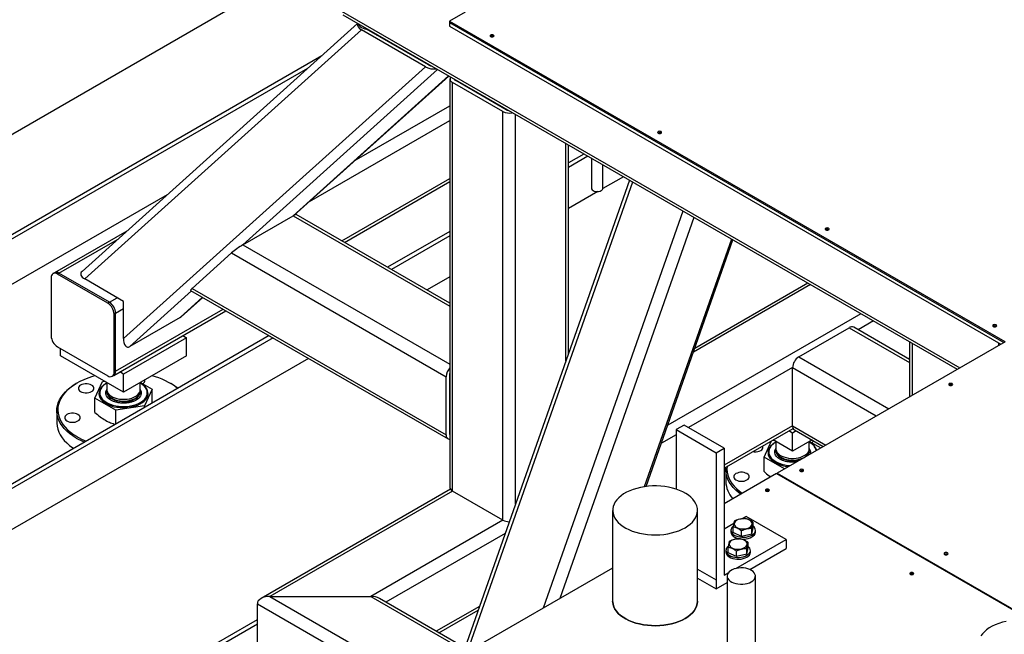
# Model space of a CAD drawing. Header units: millimetres. Extents: x 0 to 849, y 0 to 594.
# Tile 41 of 84: x 330 to 362, y 533 to 553. Entities that reach past the tile are written whole.
import ezdxf

# ---------------------------------------------------------------- set-up
doc = ezdxf.new("R2010")
doc.units = ezdxf.units.MM
doc.layers.add('TRAIT-FORT', color=4, linetype='Continuous', lineweight=25)

msp = doc.modelspace()

# ---------------------------------------------------------------- linework, layer by layer
at = {"layer": 'TRAIT-FORT', "color": 4, "linetype": 'Continuous', "lineweight": 25}
for p, q in [((340.067, 555.234), (273.314, 516.698)), ((340.539, 553.446), (360.451, 541.951)), ((340.657, 553.281), (360.368, 541.902)), ((344.58, 553.373), (344.074, 553.082)), ((341.128, 553.009), (332.288, 545.046)), ((344.074, 553.082), (361.892, 542.796)), ((344.074, 553.082), (344.074, 553.038)), ((344.074, 553.038), (361.866, 542.767)), ((344.074, 553.038), (344.074, 552.921)), ((344.074, 552.921), (361.765, 542.709)), ((332.373, 544.804), (341.252, 552.801)), ((343.303, 551.617), (341.252, 552.801)), ((343.404, 551.675), (341.418, 552.822)), ((341.6, 552.716), (341.614, 552.729)), ((341.751, 552.63), (341.764, 552.642)), ((277.228, 515.751), (339.987, 551.981)), ((333.619, 542.895), (343.303, 551.617)), ((277.354, 515.678), (339.536, 551.575)), ((337.447, 545.898), (343.696, 551.527)), ((339.064, 546.832), (344.049, 551.322)), ((339.08, 546.841), (344.053, 551.32)), ((344.092, 551.23), (344.092, 538.107)), ((345.792, 550.18), (344.175, 551.113)), ((344.175, 537.99), (344.175, 551.113)), ((344.277, 551.171), (344.277, 551.191)), ((345.893, 550.238), (344.277, 551.171)), ((341.024, 548.592), (344.092, 550.363)), ((345.792, 537.057), (345.792, 550.18)), ((345.893, 550.238), (345.893, 550.258)), ((346.196, 537.58), (346.196, 550.083)), ((339.582, 547.293), (344.092, 549.896)), ((347.812, 542.177), (347.812, 549.15)), ((347.896, 542.414), (347.896, 549.102)), ((348.393, 548.815), (347.896, 548.528)), ((348.519, 548.742), (347.896, 548.382)), ((348.63, 548.678), (348.63, 547.719)), ((349, 547.719), (349, 548.464)), ((340.623, 546.028), (344.092, 548.03)), ((340.707, 545.979), (344.092, 547.933)), ((349.851, 547.974), (344.493, 532.738)), ((349.952, 547.915), (344.646, 532.826)), ((349.656, 548.086), (348.999, 547.707)), ((277.354, 514.22), (335.028, 547.514)), ((348.837, 547.613), (347.896, 547.07)), ((344.092, 544.025), (339.16, 546.872)), ((351.568, 546.982), (347.086, 534.235)), ((337.447, 545.898), (339.064, 546.832)), ((339.064, 546.832), (344.092, 543.929)), ((351.921, 546.779), (347.617, 534.542)), ((333.726, 546.341), (331.406, 545.002)), ((344.092, 546.332), (342.094, 545.179)), ((331.549, 544.988), (333.427, 546.072)), ((337.447, 545.898), (344.092, 542.063)), ((344.092, 546.186), (342.22, 545.106)), ((353.122, 546.085), (350.325, 538.13)), ((350.388, 538.139), (353.172, 546.056)), ((335.825, 544.502), (337.087, 545.64)), ((337.087, 545.64), (343.973, 541.664)), ((331.406, 545.002), (331.355, 544.973)), ((331.549, 544.988), (331.498, 544.959)), ((333.114, 544.026), (331.498, 544.959)), ((333.165, 544.055), (331.549, 544.988)), ((331.296, 544.842), (331.296, 542.976)), ((333.619, 544.084), (332.373, 544.804)), ((344.092, 544.874), (343.357, 544.45)), ((355.576, 544.668), (351.947, 542.573)), ((333.821, 542.632), (335.804, 544.418)), ((335.772, 544.436), (344.033, 539.667)), ((335.825, 544.502), (343.973, 539.798)), ((355.66, 544.62), (351.905, 542.452)), ((333.165, 544.055), (333.114, 544.026)), ((333.165, 544.055), (333.417, 544.201)), ((333.619, 542.895), (333.619, 544.084)), ((335.438, 543.566), (336.157, 544.214)), ((335.472, 543.591), (336.161, 544.211)), ((333.308, 541.708), (336.903, 543.783)), ((333.367, 543.705), (333.316, 543.676)), ((333.367, 543.705), (333.619, 543.851)), ((333.367, 541.839), (336.819, 543.832)), ((333.367, 541.839), (333.367, 543.705)), ((357.276, 543.687), (351.081, 540.111)), ((333.316, 541.809), (333.316, 543.676)), ((335.438, 543.566), (333.821, 542.632)), ((357.68, 543.454), (357.189, 543.17)), ((355.287, 542.305), (356.903, 543.238)), ((356.903, 543.238), (358.84, 542.12)), ((358.84, 542.217), (357.046, 543.253)), ((338.29, 542.983), (284.173, 511.742)), ((338.416, 542.91), (284.299, 511.669)), ((335.64, 542.917), (333.619, 541.751)), ((335.521, 542.986), (335.64, 542.917)), ((335.64, 542.334), (335.64, 542.917)), ((361.904, 542.789), (354.591, 538.568)), ((358.84, 542.784), (358.84, 541.02)), ((358.924, 542.736), (358.924, 541.069)), ((361.702, 542.672), (361.702, 542.745)), ((331.498, 542.626), (333.114, 541.693)), ((331.599, 542.334), (331.599, 542.567)), ((339.552, 542.254), (284.299, 510.357)), ((333.619, 541.168), (331.599, 542.334)), ((335.64, 542.334), (333.619, 541.168)), ((355.287, 542.305), (358.177, 540.637)), ((358.84, 542.257), (358.806, 542.237)), ((333.367, 541.839), (333.316, 541.809)), ((333.619, 541.751), (333.501, 541.819)), ((355.085, 541.955), (351.746, 540.028)), ((355.085, 540.089), (355.085, 541.955)), ((355.085, 541.955), (357.772, 540.404)), ((332.703, 540.979), (332.949, 541.508)), ((332.949, 541.508), (333.013, 541.518)), ((333.084, 541.477), (333.084, 541.246)), ((333.257, 541.679), (333.308, 541.708)), ((333.619, 541.168), (333.619, 541.751)), ((334.155, 541.246), (334.155, 541.477)), ((334.16, 541.48), (334.536, 541.263)), ((343.973, 539.798), (343.973, 541.664)), ((344.074, 541.723), (344.074, 539.856)), ((344.074, 541.722), (344.092, 541.712)), ((332.129, 541.459), (332.104, 541.444)), ((333.084, 541.191), (333.084, 541.173)), ((334.155, 541.173), (334.155, 541.191)), ((334.536, 541.263), (334.29, 540.734)), ((334.536, 540.816), (334.536, 541.263)), ((335.135, 541.444), (335.11, 541.459)), ((333.374, 540.592), (332.703, 540.979)), ((332.703, 540.517), (332.703, 540.979)), ((332.857, 541.144), (332.857, 541.141)), ((334.382, 541.141), (334.382, 541.144)), ((331.477, 540.57), (331.477, 540.191)), ((334.29, 540.734), (333.374, 540.592)), ((333.374, 540.145), (333.374, 540.592)), ((334.29, 540.674), (334.29, 540.734)), ((351.603, 540.11), (351.351, 539.964)), ((351.351, 539.964), (351.351, 538.052)), ((351.351, 539.964), (352.634, 539.223)), ((352.886, 539.369), (351.603, 540.11)), ((355.085, 540.089), (352.886, 538.82)), ((352.886, 538.723), (355.103, 540.003)), ((355.085, 539.856), (354.967, 539.924)), ((355.085, 540.089), (356.156, 539.471)), ((355.203, 539.924), (355.085, 539.856)), ((355.144, 539.958), (356.072, 539.423)), ((344.074, 539.856), (344.092, 539.846)), ((351.351, 539.8), (350.875, 539.525)), ((354.169, 539.084), (354.41, 539.602)), ((354.432, 539.616), (354.478, 539.623)), ((355.085, 539.273), (354.462, 539.632)), ((354.549, 539.582), (354.549, 539.351)), ((355.085, 539.273), (355.085, 539.856)), ((355.709, 539.632), (355.085, 539.273)), ((355.621, 539.351), (355.621, 539.582)), ((355.625, 539.584), (355.989, 539.375)), ((352.634, 539.223), (352.886, 539.369)), ((352.886, 539.369), (352.886, 535.287)), ((354.549, 539.296), (354.549, 539.278)), ((355.621, 539.278), (355.621, 539.296)), ((352.634, 539.223), (352.634, 535.141)), ((354.827, 538.704), (354.169, 539.084)), ((354.169, 538.622), (354.169, 539.084)), ((354.323, 539.249), (354.323, 539.246)), ((352.942, 538.675), (352.942, 538.295)), ((354.569, 538.555), (352.886, 537.583)), ((354.569, 538.555), (362.753, 533.83)), ((354.591, 538.568), (362.817, 533.819)), ((354.591, 538.542), (354.591, 538.568)), ((344.11, 538.049), (338.031, 534.539)), ((344.175, 537.99), (338.317, 534.608)), ((345.792, 537.057), (344.175, 537.99)), ((349.313, 537.371), (349.313, 534.455)), ((352.035, 534.455), (352.035, 537.371)), ((345.792, 537.057), (341.549, 534.608)), ((353.596, 537.177), (353.477, 537.109)), ((354.879, 536.437), (353.596, 537.177)), ((353.197, 536.947), (352.886, 536.768)), ((353.107, 536.736), (353.107, 536.677)), ((353.175, 536.66), (353.175, 536.835)), ((353.776, 536.611), (353.824, 536.812)), ((353.776, 536.611), (353.776, 536.786)), ((353.824, 536.812), (353.824, 536.987)), ((353.892, 536.677), (353.892, 536.736)), ((345.862, 536.631), (342.037, 534.423)), ((353.451, 536.535), (353.175, 536.66)), ((353.267, 535.506), (354.879, 536.437)), ((353.451, 536.535), (353.451, 536.71)), ((353.776, 536.611), (353.451, 536.535)), ((354.879, 536.437), (354.879, 536.145)), ((353.014, 536.012), (353.014, 536.187)), ((353.616, 535.963), (353.664, 536.164)), ((353.616, 535.963), (353.616, 536.138)), ((353.664, 536.164), (353.664, 536.339)), ((353.713, 535.472), (354.879, 536.145)), ((352.946, 536.088), (352.946, 536.029)), ((353.291, 535.887), (353.014, 536.012)), ((353.291, 535.887), (353.291, 536.062)), ((353.616, 535.963), (353.291, 535.887)), ((353.732, 536.029), (353.732, 536.088)), ((349.313, 535.521), (334.837, 527.164)), ((352.035, 535.486), (352.634, 535.141)), ((352.035, 535.486), (352.634, 535.141)), ((352.035, 535.195), (352.634, 534.849)), ((352.886, 535.287), (353.019, 535.363)), ((352.985, 535.264), (352.985, 531.318)), ((353.892, 531.166), (353.892, 535.264)), ((352.634, 535.141), (352.634, 534.849)), ((352.634, 535.141), (352.634, 535.141)), ((352.634, 534.849), (352.985, 535.052)), ((338.317, 534.608), (341.549, 534.608)), ((338.317, 534.608), (343.024, 531.89)), ((341.549, 534.608), (344.543, 532.88)), ((344.571, 532.96), (341.835, 534.539)), ((337.913, 532.508), (337.913, 534.375)), ((337.913, 534.375), (342.62, 531.657)), ((345.038, 534.289), (343.653, 533.49)), ((343.737, 533.441), (344.996, 534.168)), ((291.875, 507.295), (337.913, 533.872)), ((292.002, 507.222), (337.913, 533.726))]:
    msp.add_line(p, q, dxfattribs=at)
at = {"layer": 'TRAIT-FORT', "color": 4, "linetype": 'Continuous', "lineweight": 25, "flags": 128}
for points in [[(345.489, 552.584), (345.503, 552.596), (345.508, 552.61), (345.503, 552.624), (345.489, 552.636), (345.468, 552.644), (345.444, 552.647), (345.419, 552.644), (345.398, 552.636), (345.384, 552.624), (345.379, 552.61), (345.384, 552.596), (345.398, 552.584), (345.419, 552.576), (345.444, 552.573), (345.468, 552.576), (345.489, 552.584)], [(350.865, 549.48), (350.879, 549.492), (350.884, 549.507), (350.879, 549.521), (350.865, 549.533), (350.844, 549.541), (350.819, 549.544), (350.795, 549.541), (350.774, 549.533), (350.76, 549.521), (350.755, 549.507), (350.76, 549.492), (350.774, 549.48), (350.795, 549.472), (350.819, 549.469), (350.844, 549.472), (350.865, 549.48)], [(348.63, 547.719), (348.637, 547.692), (348.655, 547.666), (348.685, 547.644), (348.723, 547.627), (348.767, 547.616), (348.815, 547.613), (348.863, 547.616), (348.908, 547.627), (348.946, 547.644)], [(356.241, 546.377), (356.255, 546.389), (356.26, 546.403), (356.255, 546.417), (356.241, 546.429), (356.22, 546.437), (356.195, 546.44), (356.171, 546.437), (356.15, 546.429), (356.136, 546.417), (356.131, 546.403), (356.136, 546.389), (356.15, 546.377), (356.171, 546.369), (356.195, 546.366), (356.22, 546.369), (356.241, 546.377)], [(361.617, 543.273), (361.631, 543.286), (361.636, 543.3), (361.631, 543.314), (361.617, 543.326), (361.596, 543.334), (361.571, 543.337), (361.547, 543.334), (361.526, 543.326), (361.512, 543.314), (361.507, 543.3), (361.512, 543.286), (361.526, 543.273), (361.547, 543.265), (361.571, 543.263), (361.596, 543.265), (361.617, 543.273)], [(332.706, 541.695), (332.619, 541.67), (332.479, 541.622), (332.345, 541.568), (332.219, 541.508), (332.101, 541.442), (331.992, 541.372), (331.893, 541.297), (331.805, 541.217), (331.727, 541.134), (331.661, 541.048), (331.607, 540.959), (331.564, 540.868), (331.535, 540.775), (331.517, 540.681), (331.512, 540.587), (331.52, 540.493), (331.541, 540.399), (331.574, 540.307), (331.619, 540.216), (331.677, 540.128), (331.746, 540.042), (331.826, 539.96), (331.917, 539.882), (332.018, 539.808), (332.129, 539.739)], [(332.104, 539.695), (331.993, 539.765), (331.891, 539.839), (331.799, 539.917), (331.718, 540), (331.648, 540.085), (331.589, 540.174), (331.543, 540.265), (331.508, 540.358), (331.486, 540.451), (331.477, 540.546), (331.48, 540.641), (331.496, 540.735), (331.524, 540.828), (331.564, 540.92), (331.617, 541.01), (331.681, 541.097), (331.757, 541.181), (331.843, 541.262), (331.94, 541.338), (332.047, 541.41), (332.104, 541.444)], [(332.243, 541.189), (332.287, 541.169), (332.337, 541.155), (332.392, 541.148), (332.448, 541.148), (332.502, 541.155), (332.553, 541.169), (332.597, 541.189), (332.632, 541.215), (332.656, 541.244), (332.668, 541.275), (332.668, 541.308), (332.656, 541.339), (332.632, 541.368), (332.597, 541.393), (332.553, 541.414), (332.502, 541.428), (332.448, 541.435), (332.392, 541.435), (332.337, 541.428), (332.287, 541.414), (332.243, 541.393), (332.208, 541.368), (332.184, 541.339), (332.171, 541.308), (332.171, 541.275), (332.184, 541.244), (332.208, 541.215), (332.243, 541.189)], [(333.062, 541.442), (333.045, 541.432), (332.981, 541.387), (332.927, 541.338), (332.885, 541.285), (332.855, 541.229), (332.837, 541.172), (332.832, 541.114), (332.84, 541.056), (332.861, 540.999), (332.894, 540.944), (332.94, 540.892), (332.996, 540.843), (333.063, 540.799)], [(333.084, 541.457), (333.031, 541.424), (332.974, 541.378), (332.927, 541.329), (332.892, 541.276), (332.869, 541.221), (332.858, 541.165), (332.859, 541.109), (332.873, 541.053), (332.9, 540.999), (332.938, 540.947), (332.987, 540.898), (333.047, 540.854), (333.116, 540.814), (333.193, 540.779), (333.278, 540.751), (333.368, 540.729), (333.462, 540.714), (333.558, 540.705), (333.656, 540.705), (333.753, 540.711), (333.848, 540.724), (333.939, 540.745), (334.025, 540.772), (334.104, 540.805), (334.176, 540.843), (334.238, 540.887), (334.29, 540.934), (334.331, 540.986), (334.36, 541.039), (334.377, 541.095), (334.382, 541.151), (334.374, 541.208), (334.354, 541.263), (334.321, 541.316), (334.278, 541.366), (334.223, 541.413), (334.159, 541.455), (334.159, 541.455)], [(333.063, 540.799), (333.138, 540.761), (333.222, 540.728), (333.312, 540.702), (333.407, 540.683), (333.506, 540.671), (333.607, 540.666), (333.708, 540.669), (333.807, 540.679), (333.903, 540.697), (333.995, 540.721), (334.08, 540.752), (334.158, 540.789), (334.227, 540.832), (334.286, 540.879), (334.334, 540.93), (334.371, 540.985), (334.395, 541.041), (334.406, 541.099), (334.404, 541.157), (334.39, 541.215), (334.363, 541.271), (334.323, 541.325), (334.272, 541.375), (334.211, 541.421), (334.176, 541.442)], [(333.084, 541.246), (333.086, 541.217), (333.1, 541.17), (333.126, 541.125), (333.164, 541.083), (333.213, 541.045), (333.271, 541.012), (333.337, 540.984), (333.41, 540.962), (333.487, 540.947), (333.568, 540.938), (333.65, 540.938), (333.731, 540.944), (333.81, 540.957), (333.884, 540.978), (333.952, 541.004), (334.012, 541.036), (334.063, 541.073), (334.104, 541.114), (334.133, 541.159), (334.15, 541.205), (334.155, 541.246)], [(333.086, 541.219), (333.084, 541.197), (333.088, 541.15), (333.106, 541.103), (333.135, 541.059), (333.175, 541.018), (333.226, 540.981), (333.287, 540.949), (333.355, 540.922), (333.429, 540.902), (333.507, 540.889), (333.589, 540.882), (333.671, 540.883), (333.751, 540.891), (333.829, 540.906), (333.902, 540.928), (333.968, 540.956), (334.026, 540.99), (334.075, 541.028), (334.112, 541.07), (334.139, 541.115), (334.153, 541.161), (334.154, 541.209), (334.153, 541.219)], [(333.084, 541.172), (333.086, 541.144), (333.1, 541.097), (333.126, 541.052), (333.164, 541.01), (333.213, 540.972), (333.271, 540.939), (333.337, 540.911), (333.41, 540.889), (333.487, 540.874), (333.568, 540.866), (333.65, 540.865), (333.731, 540.871), (333.81, 540.884), (333.884, 540.905), (333.952, 540.931), (334.012, 540.963), (334.063, 541), (334.104, 541.042), (334.133, 541.086), (334.15, 541.132), (334.155, 541.174)], [(360.204, 541.388), (360.218, 541.4), (360.223, 541.414), (360.218, 541.428), (360.204, 541.441), (360.183, 541.449), (360.159, 541.451), (360.134, 541.449), (360.113, 541.441), (360.099, 541.428), (360.094, 541.414), (360.099, 541.4), (360.113, 541.388), (360.134, 541.38), (360.159, 541.377), (360.183, 541.38), (360.204, 541.388)], [(332.857, 541.141), (332.859, 541.106), (332.873, 541.05), (332.9, 540.996), (332.938, 540.944), (332.987, 540.895), (333.047, 540.851), (333.116, 540.811), (333.193, 540.776), (333.278, 540.748), (333.368, 540.726), (333.462, 540.711), (333.558, 540.703), (333.656, 540.702), (333.753, 540.708), (333.848, 540.721), (333.939, 540.742), (334.025, 540.769), (334.104, 540.802), (334.176, 540.84), (334.238, 540.884), (334.29, 540.931), (334.331, 540.983), (334.36, 541.037), (334.377, 541.092), (334.382, 541.141)], [(331.804, 540.243), (331.848, 540.223), (331.898, 540.209), (331.953, 540.202), (332.009, 540.202), (332.063, 540.209), (332.114, 540.223), (332.158, 540.243), (332.192, 540.269), (332.217, 540.298), (332.229, 540.329), (332.229, 540.362), (332.217, 540.393), (332.192, 540.422), (332.158, 540.447), (332.114, 540.468), (332.063, 540.482), (332.009, 540.489), (331.953, 540.489), (331.898, 540.482), (331.848, 540.468), (331.804, 540.447), (331.769, 540.422), (331.745, 540.393), (331.732, 540.362), (331.732, 540.329), (331.745, 540.298), (331.769, 540.269), (331.804, 540.243)], [(331.477, 540.191), (331.477, 540.167), (331.486, 540.072), (331.508, 539.978), (331.543, 539.886), (331.589, 539.795), (331.648, 539.706), (331.718, 539.621), (331.799, 539.538), (331.891, 539.46), (331.993, 539.385), (332.023, 539.365)], [(353.813, 539.258), (353.858, 539.253), (353.914, 539.253), (353.968, 539.26), (354.019, 539.274), (354.062, 539.294), (354.097, 539.319), (354.122, 539.349), (354.134, 539.38), (354.134, 539.412), (354.125, 539.438)], [(354.528, 539.547), (354.511, 539.537), (354.447, 539.492), (354.393, 539.442), (354.351, 539.39), (354.32, 539.334), (354.303, 539.277), (354.298, 539.218), (354.306, 539.16), (354.327, 539.103), (354.36, 539.048), (354.405, 538.996), (354.462, 538.948), (354.528, 538.904)], [(354.549, 539.562), (354.497, 539.529), (354.44, 539.483), (354.393, 539.434), (354.358, 539.381), (354.334, 539.326), (354.324, 539.27), (354.325, 539.214), (354.339, 539.158), (354.365, 539.104), (354.404, 539.052), (354.453, 539.003), (354.513, 538.958), (354.582, 538.918), (354.659, 538.884), (354.743, 538.856), (354.833, 538.834), (354.927, 538.818), (355.013, 538.811)], [(354.549, 539.351), (354.552, 539.322), (354.566, 539.275), (354.592, 539.23), (354.63, 539.188), (354.678, 539.15), (354.736, 539.116), (354.803, 539.088), (354.875, 539.067), (354.953, 539.051), (355.034, 539.043), (355.116, 539.042), (355.197, 539.049), (355.276, 539.062), (355.35, 539.082), (355.418, 539.109), (355.478, 539.141), (355.529, 539.178), (355.57, 539.219), (355.599, 539.263), (355.616, 539.31), (355.621, 539.351)], [(354.549, 539.296), (354.554, 539.254), (354.571, 539.208), (354.601, 539.164), (354.641, 539.123), (354.692, 539.086), (354.752, 539.054), (354.82, 539.027), (354.894, 539.007), (354.973, 538.993), (355.054, 538.987), (355.136, 538.988), (355.217, 538.996), (355.295, 539.011), (355.368, 539.033), (355.434, 539.061), (355.492, 539.095), (355.54, 539.133), (355.578, 539.175), (355.604, 539.22), (355.618, 539.266), (355.621, 539.296)], [(354.549, 539.277), (354.552, 539.249), (354.566, 539.202), (354.592, 539.157), (354.63, 539.115), (354.678, 539.077), (354.736, 539.043), (354.803, 539.015), (354.875, 538.994), (354.953, 538.978), (355.034, 538.97), (355.116, 538.969), (355.197, 538.976), (355.276, 538.989), (355.35, 539.009), (355.366, 539.015)], [(354.323, 539.246), (354.325, 539.211), (354.339, 539.155), (354.365, 539.101), (354.404, 539.049), (354.453, 539), (354.513, 538.955), (354.582, 538.916), (354.659, 538.881), (354.743, 538.853), (354.833, 538.831), (354.927, 538.815), (355.008, 538.808)], [(353.423, 537.893), (353.356, 537.944), (353.265, 538.022), (353.183, 538.104), (353.113, 538.19), (353.055, 538.279), (353.008, 538.37), (352.974, 538.462), (352.952, 538.556), (352.943, 538.651), (352.946, 538.746), (352.947, 538.758)], [(352.982, 538.778), (352.978, 538.692), (352.986, 538.598), (353.007, 538.504), (353.04, 538.412), (353.085, 538.321), (353.142, 538.233), (353.211, 538.147), (353.292, 538.065), (353.383, 537.987), (353.472, 537.921)], [(355.422, 538.628), (355.436, 538.64), (355.441, 538.654), (355.436, 538.668), (355.422, 538.68), (355.401, 538.688), (355.377, 538.691), (355.352, 538.688), (355.331, 538.68), (355.318, 538.668), (355.313, 538.654), (355.318, 538.64), (355.331, 538.628), (355.352, 538.62), (355.377, 538.617), (355.401, 538.62), (355.422, 538.628)], [(353.27, 538.348), (353.314, 538.328), (353.364, 538.314), (353.419, 538.307), (353.475, 538.307), (353.529, 538.314), (353.58, 538.328), (353.623, 538.348), (353.658, 538.373), (353.682, 538.403), (353.695, 538.434), (353.695, 538.466), (353.682, 538.498), (353.658, 538.527), (353.623, 538.552), (353.58, 538.572), (353.529, 538.586), (353.475, 538.594), (353.419, 538.594), (353.364, 538.586), (353.314, 538.572), (353.27, 538.552), (353.235, 538.527), (353.211, 538.498), (353.198, 538.466), (353.198, 538.434), (353.211, 538.403), (353.235, 538.373), (353.27, 538.348)], [(351.636, 536.816), (351.724, 536.872), (351.803, 536.933), (351.871, 536.998), (351.928, 537.066), (351.973, 537.137), (352.006, 537.211), (352.027, 537.286), (352.035, 537.361), (352.03, 537.437), (352.012, 537.513), (351.982, 537.586), (351.94, 537.658), (351.886, 537.728), (351.821, 537.793), (351.745, 537.855), (351.659, 537.913), (351.564, 537.965), (351.46, 538.012), (351.35, 538.053), (351.232, 538.087), (351.11, 538.115), (350.984, 538.136), (350.854, 538.15), (350.723, 538.156), (350.592, 538.155), (350.461, 538.147), (350.332, 538.131), (350.207, 538.109), (350.086, 538.079), (349.97, 538.043), (349.861, 538.001), (349.759, 537.953), (349.666, 537.899), (349.583, 537.84), (349.509, 537.777), (349.447, 537.711), (349.396, 537.641), (349.357, 537.568), (349.33, 537.494), (349.316, 537.418), (349.314, 537.342), (349.325, 537.267), (349.349, 537.192), (349.385, 537.119), (349.433, 537.049), (349.493, 536.981), (349.564, 536.917), (349.645, 536.857), (349.735, 536.802), (349.835, 536.753), (349.942, 536.709), (350.056, 536.671), (350.176, 536.64), (350.301, 536.616), (350.429, 536.598), (350.559, 536.588), (350.69, 536.585), (350.822, 536.59), (350.951, 536.602), (351.079, 536.621), (351.202, 536.647), (351.321, 536.68), (351.433, 536.719), (351.539, 536.764), (351.636, 536.816)], [(354.322, 537.993), (354.336, 538.005), (354.341, 538.019), (354.336, 538.033), (354.322, 538.045), (354.302, 538.053), (354.277, 538.056), (354.252, 538.053), (354.231, 538.045), (354.218, 538.033), (354.213, 538.019), (354.218, 538.005), (354.231, 537.993), (354.252, 537.985), (354.277, 537.982), (354.302, 537.985), (354.322, 537.993)], [(353.322, 536.809), (353.374, 536.79), (353.43, 536.778), (353.49, 536.774), (353.55, 536.776), (353.608, 536.786), (353.661, 536.802), (353.707, 536.824), (353.744, 536.852), (353.771, 536.883), (353.785, 536.917), (353.787, 536.952), (353.777, 536.986), (353.754, 537.018), (353.72, 537.047), (353.677, 537.071), (353.626, 537.09), (353.569, 537.102), (353.509, 537.106), (353.449, 537.104), (353.391, 537.094), (353.338, 537.078), (353.292, 537.055), (353.255, 537.028), (353.228, 536.997), (353.214, 536.963), (353.212, 536.928), (353.222, 536.894), (353.245, 536.862), (353.279, 536.833), (353.322, 536.809)], [(353.137, 536.649), (353.169, 536.613), (353.212, 536.581), (353.265, 536.554), (353.325, 536.533), (353.391, 536.518), (353.46, 536.51), (353.53, 536.51), (353.6, 536.516), (353.666, 536.53), (353.727, 536.551), (353.78, 536.577), (353.825, 536.609), (353.859, 536.644), (353.881, 536.683), (353.892, 536.723), (353.889, 536.764), (353.875, 536.803), (353.848, 536.841), (353.824, 536.863)], [(353.162, 536.161), (353.213, 536.142), (353.27, 536.13), (353.33, 536.126), (353.39, 536.128), (353.448, 536.138), (353.501, 536.154), (353.547, 536.176), (353.584, 536.204), (353.61, 536.235), (353.625, 536.269), (353.627, 536.304), (353.616, 536.338), (353.594, 536.37), (353.56, 536.399), (353.516, 536.423), (353.465, 536.442), (353.408, 536.454), (353.349, 536.458), (353.289, 536.456), (353.231, 536.446), (353.178, 536.43), (353.131, 536.407), (353.094, 536.38), (353.068, 536.349), (353.054, 536.315), (353.052, 536.28), (353.062, 536.246), (353.085, 536.214), (353.119, 536.185), (353.162, 536.161)], [(353.4, 536.458), (353.46, 536.452), (353.53, 536.451), (353.6, 536.458), (353.666, 536.472), (353.727, 536.492), (353.78, 536.519), (353.825, 536.55), (353.859, 536.586), (353.881, 536.624), (353.892, 536.665), (353.892, 536.677)], [(352.976, 536.001), (353.009, 535.965), (353.052, 535.933), (353.105, 535.906), (353.165, 535.885), (353.23, 535.87), (353.299, 535.862), (353.37, 535.862), (353.439, 535.868), (353.505, 535.882), (353.566, 535.903), (353.62, 535.929), (353.664, 535.961), (353.699, 535.996), (353.721, 536.035), (353.731, 536.075), (353.729, 536.116), (353.714, 536.155), (353.687, 536.193), (353.664, 536.215)], [(352.976, 535.943), (353.009, 535.907), (353.052, 535.875), (353.105, 535.848), (353.165, 535.826), (353.23, 535.812), (353.299, 535.804), (353.37, 535.803), (353.439, 535.81), (353.505, 535.824), (353.566, 535.844), (353.62, 535.871), (353.664, 535.902), (353.699, 535.938), (353.721, 535.976), (353.731, 536.017), (353.732, 536.029)], [(360.055, 535.953), (360.069, 535.965), (360.074, 535.979), (360.069, 535.994), (360.055, 536.006), (360.034, 536.014), (360.01, 536.017), (359.985, 536.014), (359.964, 536.006), (359.95, 535.994), (359.945, 535.979), (359.95, 535.965), (359.964, 535.953), (359.985, 535.945), (360.01, 535.942), (360.034, 535.945), (360.055, 535.953)], [(353.759, 535.079), (353.809, 535.113), (353.848, 535.151), (353.875, 535.193), (353.89, 535.236), (353.891, 535.281), (353.88, 535.325), (353.856, 535.367), (353.82, 535.406), (353.773, 535.441), (353.716, 535.471), (353.651, 535.495), (353.581, 535.513), (353.506, 535.523), (353.429, 535.526), (353.352, 535.521), (353.278, 535.509), (353.209, 535.49), (353.146, 535.464), (353.092, 535.433), (353.047, 535.396), (353.014, 535.356), (352.993, 535.314), (352.985, 535.27), (352.99, 535.225), (353.008, 535.182), (353.038, 535.141), (353.08, 535.104), (353.132, 535.071), (353.193, 535.044), (353.261, 535.023), (353.334, 535.009), (353.41, 535.003), (353.487, 535.004), (353.562, 535.012), (353.634, 535.028), (353.7, 535.05), (353.759, 535.079)], [(358.955, 535.318), (358.969, 535.33), (358.974, 535.344), (358.969, 535.359), (358.955, 535.371), (358.934, 535.379), (358.91, 535.382), (358.885, 535.379), (358.864, 535.371), (358.85, 535.359), (358.845, 535.344), (358.85, 535.33), (358.864, 535.318), (358.885, 535.31), (358.91, 535.307), (358.934, 535.31), (358.955, 535.318)], [(349.313, 534.455), (349.314, 534.426), (349.325, 534.351), (349.349, 534.276), (349.385, 534.203), (349.433, 534.132), (349.493, 534.065), (349.564, 534.001), (349.645, 533.941), (349.735, 533.886), (349.835, 533.836), (349.942, 533.793), (350.056, 533.755), (350.176, 533.724), (350.301, 533.699), (350.429, 533.682), (350.559, 533.672), (350.69, 533.669), (350.822, 533.674), (350.951, 533.686), (351.079, 533.705), (351.202, 533.731), (351.321, 533.764), (351.433, 533.803), (351.539, 533.848), (351.636, 533.899)], [(351.636, 533.899), (351.539, 533.848), (351.433, 533.803), (351.321, 533.764), (351.202, 533.731), (351.079, 533.705), (350.951, 533.686), (350.822, 533.674), (350.69, 533.669), (350.559, 533.672), (350.429, 533.682), (350.301, 533.699), (350.176, 533.724), (350.056, 533.755), (349.942, 533.793), (349.835, 533.836), (349.735, 533.886), (349.645, 533.941), (349.564, 534.001), (349.493, 534.065), (349.433, 534.132), (349.385, 534.203), (349.349, 534.276), (349.325, 534.351), (349.314, 534.426), (349.313, 534.455)], [(351.636, 533.899), (351.724, 533.955), (351.803, 534.016), (351.871, 534.081), (351.928, 534.15), (351.973, 534.221), (352.006, 534.295), (352.027, 534.369), (352.035, 534.445), (352.035, 534.455)], [(352.035, 534.455), (352.035, 534.445), (352.027, 534.369), (352.006, 534.295), (351.973, 534.221), (351.928, 534.15), (351.871, 534.081), (351.803, 534.016), (351.724, 533.955), (351.636, 533.899)], [(361.937, 533.808), (361.816, 533.779), (361.7, 533.743), (361.591, 533.701), (361.49, 533.652), (361.397, 533.599), (361.313, 533.54), (361.24, 533.477), (361.177, 533.41), (361.126, 533.34)]]:
    msp.add_lwpolyline(points, dxfattribs=at)
at = {"layer": 'TRAIT-FORT', "color": 4, "linetype": 'Continuous', "lineweight": 25}
for centre, radius, start, end in [((341.357, 553.075), 0.22, 201.1987, 243.8193), ((341.516, 553.351), 0.538, 241.5632, 264.4637), ((345.444, 552.514), 0.0901, 54.8009, 125.1991), ((344.218, 551.229), 0.123, 151.4509, 249.7195), ((344.311, 551.242), 0.0789, 201.0357, 244.1705), ((345.994, 550.573), 0.442, 242.7009, 283.0303), ((345.986, 550.412), 0.197, 241.6665, 264.2547), ((350.819, 549.411), 0.0901, 54.8009, 125.1991), ((348.908, 547.729), 0.0929, 294.3096, 354.3702), ((356.195, 546.308), 0.0901, 54.8009, 125.1991), ((331.419, 544.862), 0.125, 50.7967, 189.214), ((331.465, 544.871), 0.144, 54.3824, 114.3071), ((332.878, 543.656), 0.439, 2.6055, 57.3945), ((332.928, 543.685), 0.439, 2.6055, 57.3945), ((356.987, 543.122), 0.144, 65.6929, 125.6176), ((361.571, 543.204), 0.0901, 54.8009, 125.1991), ((331.735, 542.996), 0.439, 182.6055, 237.3945), ((355.524, 541.935), 0.439, 122.6055, 177.3945), ((333.193, 541.789), 0.125, 230.7967, 9.214), ((333.227, 541.823), 0.141, 305.0133, 6.2988), ((344.415, 541.644), 0.442, 136.9699, 177.3028), ((344.272, 541.717), 0.197, 155.7527, 178.3369), ((334.185, 541.553), 0.121, 291.2128, 5.4619), ((333.974, 539.529), 2.237, 51.8642, 75.5255), ((334.268, 539.927), 1.747, 51.3278, 60.2587), ((360.159, 541.319), 0.0901, 54.8009, 125.1991), ((355.225, 540.074), 0.141, 173.7012, 234.9867), ((333.249, 541.694), 2.303, 240.2035, 247.5559), ((333.264, 541.723), 2.286, 240.2284, 248.4445), ((344.095, 539.777), 0.123, 170.2863, 268.5353), ((344.153, 539.851), 0.0789, 175.8352, 218.9503), ((355.621, 539.693), 0.167, 296.3892, 326.9278), ((355.395, 539.288), 0.226, 310.4253, 357.5644), ((355.451, 539.195), 0.404, 13.761, 64.6918), ((355.442, 539.147), 0.447, 20.1177, 63.4038), ((355.043, 539.853), 1.079, 241.5326, 265.3194), ((355.377, 538.558), 0.0901, 54.8009, 125.1991), ((344.235, 538.121), 0.144, 185.6948, 245.6253), ((353.796, 538.322), 0.854, 181.7703, 222.4881), ((354.277, 537.923), 0.0901, 54.8009, 125.1991), ((345.987, 537.426), 0.417, 242.1313, 271.0961), ((353.265, 536.737), 0.155, 124.408, 214.4754), ((353.252, 536.679), 0.145, 180.6125, 217.3752), ((353.424, 536.842), 0.381, 221.1355, 259.8489), ((353.104, 536.089), 0.155, 124.408, 214.4754), ((353.092, 536.031), 0.145, 180.6125, 217.3752), ((360.01, 535.884), 0.0901, 54.8009, 125.1991), ((358.91, 535.249), 0.0901, 54.8009, 125.1991)]:
    msp.add_arc(centre, radius, start, end, dxfattribs=at)
for centre, major_axis, ratio, start_param, end_param in [((341.454, 552.918), (0.325, -0.063), 0.546903, 3.007358, 4.151128), ((343.505, 551.734), (0.325, -0.063), 0.546903, 4.151128, 5.294898), ((343.505, 551.734), (0.162, -0.032), 0.546903, 4.151128, 4.745801), ((338.906, 546.689), (0.256, 0.182), 0.104753, 0.047851, 0.833168), ((337.29, 545.756), (0.256, 0.182), 0.104753, 0.833168, 2.403964), ((332.575, 544.92), (0.325, -0.063), 0.546903, 2.751102, 4.151128), ((336.027, 544.619), (0.256, 0.182), 0.104753, 2.403964, 3.189444), ((335.438, 543.944), (0.077, 0.395), 0.473199, 3.532084, 3.702853), ((333.821, 543.011), (0.077, 0.395), 0.473199, 1.961287, 3.532084), ((338.317, 534.375), (0.404, 0), 0.577382, 1.570796, 3.141593), ((338.317, 534.375), (0.404, 0), 0.577382, 1.570796, 3.141593), ((341.549, 534.375), (0.404, 0), 0.577382, 0.785479, 1.570796), ((341.549, 534.375), (0.404, 0), 0.577382, 0.785479, 1.570796)]:
    msp.add_ellipse(centre, major_axis=major_axis, ratio=ratio, start_param=start_param, end_param=end_param, dxfattribs=at)
for points, knots in [([(333.215, 540.911), (333.192, 540.926), (333.144, 540.957), (333.091, 541.013), (333.056, 541.077), (333.044, 541.144), (333.053, 541.205), (333.075, 541.241), (333.084, 541.255)], [0, 0, 0, 0, 0.162199, 0.334114, 0.513176, 0.696038, 0.8789, 1, 1, 1, 1]), ([(334.155, 541.255), (334.164, 541.241), (334.186, 541.205), (334.194, 541.144), (334.183, 541.077), (334.148, 541.013), (334.094, 540.957), (334.026, 540.91), (333.943, 540.87), (333.846, 540.839), (333.737, 540.819), (333.619, 540.812), (333.502, 540.819), (333.393, 540.839), (333.295, 540.87), (333.241, 540.898), (333.215, 540.911)], [0, 0, 0, 0, 0.050626, 0.12707, 0.203515, 0.278372, 0.35024, 0.418047, 0.485854, 0.557722, 0.632579, 0.709023, 0.785468, 0.860325, 0.932193, 1, 1, 1, 1]), ([(332.703, 540.517), (332.758, 540.469), (332.868, 540.372), (332.981, 540.3), (333.039, 540.264)], [0, 0, 0, 0, 0.495458, 1, 1, 1, 1]), ([(333.039, 540.264), (333.095, 540.234), (333.203, 540.177), (333.307, 540.149), (333.357, 540.135)], [0, 0, 0, 0, 0.5209759, 1, 1, 1, 1]), ([(354.681, 539.016), (354.658, 539.031), (354.61, 539.062), (354.557, 539.118), (354.522, 539.181), (354.51, 539.249), (354.519, 539.31), (354.541, 539.345), (354.549, 539.36)], [0, 0, 0, 0, 0.162199, 0.334114, 0.513176, 0.696038, 0.8789, 1, 1, 1, 1]), ([(355.621, 539.36), (355.63, 539.345), (355.652, 539.31), (355.659, 539.249), (355.655, 539.2), (355.641, 539.176), (355.64, 539.173)], [0, 0, 0, 0, 0.237116, 0.5951622, 0.9532084, 1, 1, 1, 1]), ([(355.217, 538.929), (355.212, 538.928), (355.17, 538.92), (355.085, 538.918), (354.968, 538.924), (354.858, 538.944), (354.761, 538.975), (354.707, 539.002), (354.681, 539.016)], [0, 0, 0, 0, 0.026471, 0.229021, 0.431571, 0.629913, 0.820337, 1, 1, 1, 1]), ([(354.169, 538.622), (354.223, 538.573), (354.294, 538.508), (354.368, 538.46), (354.385, 538.449)], [0, 0, 0, 0, 0.764115, 1, 1, 1, 1]), ([(353.223, 537.035), (353.251, 537.048), (353.308, 537.074), (353.393, 537.099), (353.473, 537.111), (353.523, 537.111), (353.548, 537.111)], [0, 0, 0, 0, 0.264605, 0.534948, 0.765343, 1, 1, 1, 1]), ([(353.824, 536.987), (353.789, 537.011), (353.731, 537.052), (353.647, 537.089), (353.59, 537.104), (353.557, 537.11), (353.548, 537.111)], [0, 0, 0, 0, 0.385549, 0.637642, 0.896546, 1, 1, 1, 1]), ([(353.223, 537.035), (353.219, 537.024), (353.21, 537.002), (353.198, 536.954), (353.186, 536.898), (353.178, 536.856), (353.175, 536.835)], [0, 0, 0, 0, 0.264605, 0.534948, 0.765343, 1, 1, 1, 1]), ([(353.451, 536.71), (353.416, 536.735), (353.358, 536.776), (353.274, 536.812), (353.217, 536.828), (353.184, 536.833), (353.175, 536.835)], [0, 0, 0, 0, 0.385549, 0.637642, 0.896546, 1, 1, 1, 1]), ([(353.776, 536.786), (353.748, 536.786), (353.691, 536.786), (353.606, 536.771), (353.526, 536.745), (353.476, 536.722), (353.451, 536.71)], [0, 0, 0, 0, 0.2646049, 0.5349477, 0.7653431, 1, 1, 1, 1]), ([(353.776, 536.786), (353.78, 536.81), (353.789, 536.858), (353.801, 536.915), (353.813, 536.958), (353.821, 536.977), (353.824, 536.987)], [0, 0, 0, 0, 0.264605, 0.534948, 0.765343, 1, 1, 1, 1]), ([(353.063, 536.387), (353.091, 536.4), (353.148, 536.426), (353.232, 536.451), (353.313, 536.463), (353.362, 536.463), (353.387, 536.463)], [0, 0, 0, 0, 0.264605, 0.534948, 0.765343, 1, 1, 1, 1]), ([(353.664, 536.339), (353.629, 536.363), (353.571, 536.404), (353.486, 536.441), (353.429, 536.456), (353.397, 536.462), (353.387, 536.463)], [0, 0, 0, 0, 0.385549, 0.637642, 0.896546, 1, 1, 1, 1]), ([(353.063, 536.387), (353.058, 536.376), (353.05, 536.354), (353.037, 536.306), (353.025, 536.25), (353.018, 536.208), (353.014, 536.187)], [0, 0, 0, 0, 0.264605, 0.534948, 0.765343, 1, 1, 1, 1]), ([(353.291, 536.062), (353.256, 536.087), (353.198, 536.128), (353.113, 536.164), (353.056, 536.18), (353.024, 536.185), (353.014, 536.187)], [0, 0, 0, 0, 0.385549, 0.637642, 0.896546, 1, 1, 1, 1]), ([(353.616, 536.138), (353.588, 536.138), (353.531, 536.138), (353.446, 536.123), (353.365, 536.097), (353.316, 536.074), (353.291, 536.062)], [0, 0, 0, 0, 0.2646049, 0.5349477, 0.7653431, 1, 1, 1, 1]), ([(353.616, 536.138), (353.62, 536.162), (353.628, 536.21), (353.641, 536.267), (353.653, 536.31), (353.66, 536.329), (353.664, 536.339)], [0, 0, 0, 0, 0.264605, 0.534948, 0.765343, 1, 1, 1, 1])]:
    msp.add_open_spline(points, degree=3, knots=knots, dxfattribs=at)

doc.saveas('drawing.dxf')
